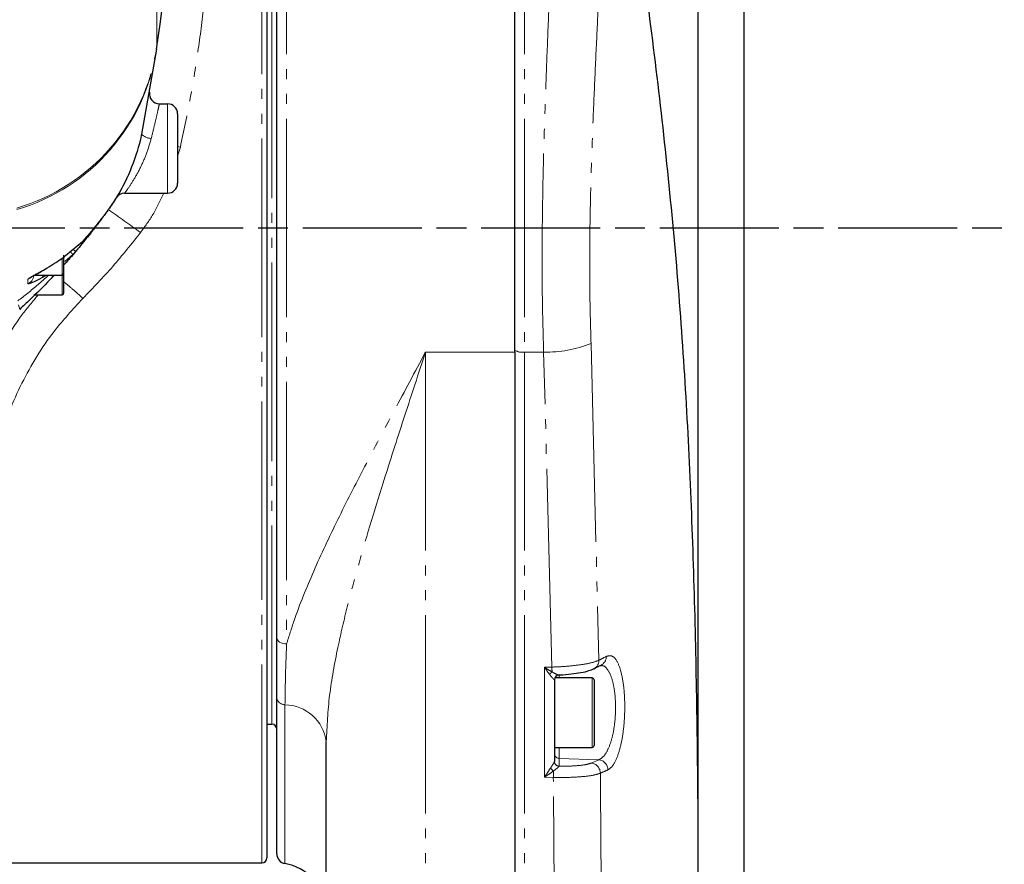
# Model space of a CAD drawing. Header units: millimetres. Extents: x 0 to 7327, y -11399 to -6123.
# Tile 63 of 87: x 3615 to 3715, y -9530 to -9445. Entities that reach past the tile are written whole.
import ezdxf

# ---------------------------------------------------------------- set-up
doc = ezdxf.new("R2010")
doc.units = ezdxf.units.MM
doc.linetypes.add('AM_ISO08W050', pattern=[18, 12, -1.5, 3, -1.5])
doc.linetypes.add('PHANTOM', pattern=[26.5, 20, -1.5, 1, -1.5, 1, -1.5])
for name, color, linetype, lineweight in [('AM_5', 3, 'Continuous', 25), ('AM_7', 4, 'AM_ISO08W050', 25), ('LineThick', 7, 'Continuous', 30)]:
    doc.layers.add(name, color=color, linetype=linetype, lineweight=lineweight)
doc.styles.add('HHI_Dims', font='simplex.shx', dxfattribs={"width": 0.8, "bigfont": 'whgtxt.shx'})
doc.dimstyles.new('HHI_Standard$0', dxfattribs={"dimtxt": 3.5, "dimasz": 3.5, "dimexe": 1, "dimexo": 1, "dimgap": 1.5, "dimtad": 1, "dimdec": 0, "dimdsep": 46, "dimtxsty": 'HHI_Dims', "dimcen": 0, "dimclrd": 1, "dimclre": 1, "dimclrt": 1, "dimadec": 3, "dimazin": 2, "dimtp": 0.1, "dimtm": 0.1, "dimtfac": 0.65, "dimtdec": 0, "dimtmove": 0, "dimatfit": 3, "dimldrblk": 'OPEN30', "dimfxl": 1, "dimlwd": -1, "dimlwe": -1, "dimarcsym": 1})

# ---------------------------------------------------------------- blocks, each defined once
blk = doc.blocks.new('*D85')
at = {"layer": 'AM_5', "color": 1, "transparency": 16777216}
for p, q in [((3454.169, -9948.31), (3454.169, -9196.861)), ((3688.428, -9947.768), (3688.428, -9196.861)), ((3670.928, -9201.861), (3471.669, -9201.861))]:
    blk.add_line(p, q, dxfattribs=at)
for points in [[(3471.669, -9198.944), (3471.669, -9204.778), (3454.169, -9201.861)], [(3670.928, -9198.944), (3670.928, -9204.778), (3688.428, -9201.861)]]:
    blk.add_solid(points, dxfattribs=at)
at = {"layer": 'Defpoints', "color": 0, "transparency": 16777216}
for p in [(3454.169, -9201.861), (3688.428, -9952.768), (3454.169, -9953.31)]:
    blk.add_point(p, dxfattribs=at)
at = {"layer": 'AM_5', "color": 1, "transparency": 16777216, "insert": (3571.299, -9176.861), "char_height": 35, "attachment_point": 5, "style": 'HHI_Dims'}
blk.add_mtext('267', dxfattribs=at)
blk = doc.blocks.new('_Open30')
at = {"color": 0, "linetype": 'ByBlock', "lineweight": -2}
for p, q in [((-1, 0.2679), (0, 0)), ((0, 0), (-1, -0.2679)), ((0, 0), (-1, 0))]:
    blk.add_line(p, q, dxfattribs=at)
blk = doc.blocks.new('*D86')
at = {"layer": 'AM_5', "color": 1, "transparency": 16777216}
for p, q in [((3458.788, -9560.78), (3458.788, -9307.147)), ((3683.798, -9560.822), (3683.798, -9307.147)), ((3666.298, -9312.147), (3476.288, -9312.147))]:
    blk.add_line(p, q, dxfattribs=at)
for points in [[(3476.288, -9309.23), (3476.288, -9315.063), (3458.788, -9312.147)], [(3666.298, -9309.23), (3666.298, -9315.063), (3683.798, -9312.147)]]:
    blk.add_solid(points, dxfattribs=at)
at = {"layer": 'Defpoints', "color": 0, "transparency": 16777216}
for p in [(3458.788, -9312.147), (3458.788, -9565.78), (3683.798, -9565.822)]:
    blk.add_point(p, dxfattribs=at)
at = {"layer": 'AM_5', "color": 1, "transparency": 16777216, "insert": (3571.293, -9287.147), "char_height": 35, "attachment_point": 5, "style": 'HHI_Dims'}
blk.add_mtext('225', dxfattribs=at)
blk = doc.blocks.new('A$C024A56F6')
at = {"color": 8, "linetype": 'PHANTOM', "lineweight": 18}
for p, q in [((2022.82, -2673.725), (2022.82, -2545.732)), ((2025.32, -2545.732), (2025.32, -2651.653)), ((2049.32, -2545.725), (2049.32, -2622.243)), ((2012.225, -2547.917), (2012.225, -2591.533)), ((2023.82, -2659.725), (2023.82, -2559.725)), ((2012.225, -2591.533), (2012.212, -2591.702)), ((2013.32, -2606.225), (2013.32, -2597.225)), ((2014.32, -2601.542), (2014.602, -2601.601)), ((2014.602, -2601.601), (2014.32, -2602.508)), ((2002.67, -2614.475), (2002.67, -2612.794)), ((2003.766, -2612.403), (2002.947, -2613.131)), ((2001.114, -2614.475), (2000.763, -2614.689)), ((2002.67, -2616.474), (2002.67, -2614.475)), ((1998.283, -2617.479), (1998.401, -2617.935)), ((2039.32, -2622.243), (2039.32, -2697.976)), ((2039.32, -2622.243), (2048.32, -2622.243)), ((2049.32, -2622.243), (2051.239, -2622.243)), ((2049.32, -2622.243), (2049.32, -2810.21)), ((2052.069, -2653.986), (2051.239, -2622.243)), ((2056.016, -2621.377), (2056.812, -2653.295)), ((2052.069, -2653.986), (2051.32, -2654.012)), ((2051.32, -2665.07), (2051.32, -2654.012)), ((2052.803, -2654.759), (2052.803, -2655.087)), ((2056.12, -2662.087), (2056.12, -2655.087)), ((2025.154, -2657.79), (2025.154, -2673.795)), ((2052.803, -2662.087), (2052.803, -2663.185)), ((2052.803, -2663.975), (2052.802, -2663.978)), ((2052.803, -2663.185), (2052.803, -2663.975)), ((2052.803, -2663.185), (2056.796, -2663.323)), ((2056.044, -2663.66), (2056.796, -2663.323)), ((2052.214, -2665.101), (2051.32, -2665.07))]:
    blk.add_line(p, q, dxfattribs=at)
at = {"color": 7, "linetype": 'Continuous', "lineweight": 25}
for p, q in [((2048.32, -2622.243), (2048.32, -2545.725)), ((2023.32, -2546.23), (2023.32, -2673.225)), ((2024.32, -2650.998), (2024.32, -2546.725)), ((2012.212, -2591.702), (2010.686, -2600.278)), ((2012.487, -2597.225), (2013.32, -2597.225)), ((2014.32, -2598.225), (2014.32, -2605.225)), ((2008.982, -2606.225), (2013.32, -2606.225)), ((2004.72, -2611.111), (2005.759, -2609.991)), ((2003.032, -2612.522), (2004.72, -2611.111)), ((2004.049, -2612.085), (2003.766, -2612.403)), ((2002.82, -2612.465), (2002.82, -2614.325)), ((2002.82, -2614.325), (2002.82, -2616.324)), ((1999.82, -2614.475), (2002.67, -2614.475)), ((1999.82, -2616.475), (2002.67, -2616.475)), ((2048.32, -2622.243), (2048.32, -2810.21)), ((2052.32, -2655.269), (2052.32, -2655.276)), ((2052.32, -2655.276), (2052.32, -2663.486)), ((2056.12, -2655.087), (2052.358, -2655.087)), ((2056.32, -2655.287), (2056.32, -2661.887)), ((2024.32, -2672.808), (2024.32, -2657.05)), ((2023.32, -2659.725), (2023.82, -2659.725)), ((2029.32, -2696.777), (2029.32, -2661.488)), ((2052.32, -2662.087), (2056.12, -2662.087)), ((1995.32, -2673.725), (2022.82, -2673.725))]:
    blk.add_line(p, q, dxfattribs=at)
at = {"color": 8, "linetype": 'PHANTOM', "lineweight": 18, "flags": 128}
for points in [[(1999.238, -2615.356), (1999.236, -2615.197), (1999.232, -2614.898)], [(2024.32, -2650.998), (2024.34, -2651.126), (2024.397, -2651.249), (2024.489, -2651.362), (2024.613, -2651.461), (2024.765, -2651.543), (2024.938, -2651.603), (2025.125, -2651.64), (2025.32, -2651.653)]]:
    blk.add_lwpolyline(points, dxfattribs=at)
at = {"color": 7, "linetype": 'Continuous', "lineweight": 25}
for centre, radius, start, end in [((1863.831, -2569.725), 150, 351.57476, 8.42524), ((2012.487, -2596.225), 1, 169.89244, 270), ((2013.32, -2598.225), 1, 0, 90), ((2013.32, -2605.225), 1, 270, 0), ((2008.982, -2607.225), 1, 90, 148.34808), ((2002.67, -2614.325), 0.15, 270, 0), ((2002.67, -2616.325), 0.15, 270, 0), ((2052.818, -2655.278), 0.498, 92.11596, 179.79238), ((2056.12, -2655.287), 0.2, 0, 90), ((2023.82, -2660.225), 0.5, 0, 90), ((2056.12, -2661.887), 0.2, 270, 0), ((2025.32, -2672.808), 1, 180, 260.40593), ((2022.82, -2673.225), 0.5, 270, 0), ((2024.32, -2678.725), 5, 7.44646, 80.40593)]:
    blk.add_arc(centre, radius, start, end, dxfattribs=at)
at = {"color": 8, "linetype": 'PHANTOM', "lineweight": 18}
for centre, radius, start, end in [((1992.496, -2588.589), 19.947, 286.32805, 351.51405), ((1992.514, -2588.766), 19.916, 286.30106, 351.52101), ((2011.689, -2599.323), 1.386, 223.61822, 269.00103), ((2007.318, -2607.877), 0.0232, 327.12285, 9.32387), ((1912.793, -2744.344), 166.008, 53.90856, 55.28323), ((2001.633, -2614.235), 2.811, 40.6452, 48.1934), ((2005.158, -2610.347), 2.062, 228.696, 237.44975), ((1998.822, -2613.986), 0.999, 294.24187, 315.39249), ((1998.824, -2614.45), 0.997, 294.56328, 359.95507), ((1999.13, -2615.333), 1.756, 21.50604, 29.276), ((2049.08, -2620.818), 1.445, 238.28413, 279.58536), ((2051.543, -2610.302), 11.944, 268.53783, 291.992), ((2056.629, -2652.936), 0.931, 298.06251, 1.95222), ((2179.157, -2649.512), 127.167, 182.01614, 182.23516), ((2055.884, -2653.328), 0.929, 297.90517, 2.00868), ((2052.633, -2655.256), 0.956, 124.87611, 146.37967), ((2025.166, -2656.937), 0.853, 187.64948, 269.16387), ((2025.091, -2662.056), 4.267, 7.64931, 89.16322), ((2052.817, -2662.689), 0.497, 180.34773, 268.37773), ((2052.817, -2663.478), 0.497, 180.34773, 268.37773), ((2052.816, -2663.483), 0.496, 180.44875, 268.31817), ((2055.927, -2664.683), 1.03, 359.85369, 83.5152), ((2056.685, -2664.346), 1.029, 359.96728, 83.77157), ((2052.924, -2663.489), 1.189, 213.99292, 234.65238), ((1878.105, -2658.939), 174.219, 357.97295, 358.18422)]:
    blk.add_arc(centre, radius, start, end, dxfattribs=at)
for points, knots in [([(2015.272, -2545.765), (2015.276, -2545.782), (2015.283, -2545.82), (2015.4, -2546.424), (2015.596, -2547.464), (2015.861, -2548.946), (2016.18, -2550.872), (2016.525, -2553.186), (2016.869, -2555.826), (2017.192, -2558.768), (2017.478, -2562.07), (2017.697, -2565.663), (2017.824, -2569.484), (2017.845, -2573.528), (2017.733, -2577.837), (2017.47, -2582.345), (2017.042, -2586.973), (2016.436, -2591.727), (2015.648, -2596.615), (2014.951, -2599.939), (2014.602, -2601.601)], [0, 0, 0, 0, 0.045978, 0.105098, 0.162524, 0.21995, 0.279052, 0.338154, 0.393237, 0.448321, 0.504865, 0.561407, 0.615423, 0.669436, 0.724962, 0.780485, 0.834548, 0.888609, 0.944304, 1, 1, 1, 1]), ([(2051.239, -2622.243), (2051.19, -2620.516), (2051.092, -2617.064), (2051.073, -2611.759), (2051.134, -2606.395), (2051.264, -2601.054), (2051.438, -2595.828), (2051.637, -2590.7), (2051.843, -2585.657), (2052.041, -2580.761), (2052.214, -2576.093), (2052.357, -2571.634), (2052.462, -2567.406), (2052.529, -2563.487), (2052.557, -2559.939), (2052.552, -2556.737), (2052.516, -2553.892), (2052.441, -2550.84), (2052.353, -2549.294), (2052.299, -2548.33)], [0, 0, 0, 0, 0.0554479, 0.110897, 0.1679815, 0.225067, 0.2804905, 0.3359142, 0.3929039, 0.4498939, 0.5060473, 0.5622007, 0.6199961, 0.6777914, 0.7337452, 0.7896991, 0.8472769, 0.9048547, 1, 1, 1, 1]), ([(2057.277, -2552.708), (2057.327, -2553.562), (2057.409, -2554.953), (2057.48, -2557.658), (2057.515, -2560.267), (2057.518, -2563.264), (2057.486, -2566.597), (2057.415, -2570.213), (2057.304, -2574.112), (2057.15, -2578.303), (2056.963, -2582.698), (2056.751, -2587.219), (2056.528, -2591.869), (2056.306, -2596.693), (2056.109, -2601.6), (2055.959, -2606.512), (2055.877, -2611.44), (2055.875, -2616.418), (2055.969, -2619.724), (2056.016, -2621.377)], [0, 0, 0, 0, 0.089453, 0.145851, 0.202249, 0.260252, 0.318255, 0.375067, 0.431878, 0.490293, 0.548708, 0.604588, 0.660468, 0.717897, 0.775325, 0.830639, 0.885952, 0.942977, 1, 1, 1, 1]), ([(2012.487, -2597.225), (2012.477, -2597.273), (2012.456, -2597.37), (2012.287, -2598.129), (2012.028, -2599.252), (2011.788, -2600.214), (2011.665, -2600.708)], [0, 0, 0, 0, 0.245302, 0.490961, 0.738811, 1, 1, 1, 1]), ([(2010.686, -2600.278), (2010.677, -2600.322), (2010.44, -2601.447), (2009.766, -2603.645), (2008.547, -2606.117), (2007.621, -2607.464), (2007.341, -2607.873)], [0, 0, 0, 0, 0.015898, 0.413196, 0.822025, 1, 1, 1, 1]), ([(2011.665, -2600.708), (2011.517, -2601.221), (2011.22, -2602.25), (2010.563, -2603.725), (2009.848, -2604.994), (2009.26, -2605.852), (2009.034, -2606.156), (2008.986, -2606.219), (2008.983, -2606.223), (2008.982, -2606.225)], [0, 0, 0, 0, 0.186948, 0.375409, 0.57493, 0.779735, 0.930032, 0.966243, 1, 1, 1, 1]), ([(2012.932, -2606.225), (2012.593, -2606.955), (2011.942, -2608.356), (2011.023, -2609.601), (2010.584, -2610.197)], [0, 0, 0, 0, 0.521092, 1, 1, 1, 1]), ([(2004.72, -2611.111), (2004.783, -2611.041), (2005.021, -2610.775), (2005.41, -2610.328), (2005.875, -2609.772), (2006.296, -2609.253), (2006.654, -2608.795), (2006.97, -2608.378), (2007.173, -2608.105), (2007.294, -2607.937), (2007.341, -2607.873)], [0, 0, 0, 0, 0.09193, 0.350426, 0.534184, 0.668275, 0.820482, 0.891987, 0.958394, 1, 1, 1, 1]), ([(2010.584, -2610.197), (2009.671, -2611.349), (2007.84, -2613.66), (2005.793, -2615.773), (2004.766, -2616.832)], [0, 0, 0, 0, 0.498536, 1, 1, 1, 1]), ([(1999.232, -2614.898), (1999.233, -2614.896), (1999.235, -2614.878), (1999.331, -2614.804), (1999.666, -2614.61), (2000.17, -2614.335), (2000.559, -2614.119), (2000.755, -2614.01)], [0, 0, 0, 0, 0.027381, 0.235879, 0.472772, 0.735042, 1, 1, 1, 1]), ([(1998.202, -2617.09), (1998.874, -2616.573), (1999.866, -2615.809), (2000.985, -2614.8), (2001.346, -2614.475)], [0, 0, 0, 0, 0.677479, 1, 1, 1, 1]), ([(2000.763, -2614.689), (2000.597, -2614.781), (2000.279, -2614.956), (1999.846, -2615.161), (1999.511, -2615.299), (1999.282, -2615.373), (1999.253, -2615.362), (1999.238, -2615.356)], [0, 0, 0, 0, 0.229061, 0.436997, 0.628834, 0.815473, 1, 1, 1, 1]), ([(2002.82, -2615.135), (2003.102, -2615.365), (2003.678, -2615.835), (2004.399, -2616.495), (2004.766, -2616.832)], [0, 0, 0, 0, 0.48941, 1, 1, 1, 1]), ([(1992.455, -2631.091), (1993.264, -2628.926), (1994.899, -2624.552), (1997.639, -2619.611), (1999.729, -2617.127), (2000.278, -2616.475)], [0, 0, 0, 0, 0.419173, 0.847378, 1, 1, 1, 1]), ([(2004.766, -2616.832), (2003.772, -2617.916), (2001.378, -2620.527), (1998.415, -2625.384), (1996.954, -2629.168), (1996.212, -2631.093)], [0, 0, 0, 0, 0.258687, 0.6229, 1, 1, 1, 1]), ([(2025.32, -2651.653), (2025.562, -2650.872), (2026.297, -2648.493), (2027.993, -2644.329), (2030.429, -2639.152), (2033.201, -2633.746), (2036.18, -2628.126), (2038.267, -2624.23), (2039.313, -2622.257), (2039.32, -2622.243)], [0, 0, 0, 0, 0.08728, 0.265798, 0.445026, 0.62391, 0.811268, 0.998645, 1, 1, 1, 1]), ([(2039.32, -2622.243), (2039.315, -2622.259), (2038.62, -2624.392), (2037.23, -2628.625), (2034.934, -2635.725), (2032.977, -2642.121), (2031.436, -2647.805), (2030.402, -2652.255), (2029.54, -2656.871), (2029.394, -2659.943), (2029.32, -2661.488)], [0, 0, 0, 0, 0.00115, 0.154025, 0.307419, 0.52365, 0.633032, 0.74239, 0.870427, 1, 1, 1, 1]), ([(2025.32, -2651.653), (2025.298, -2652.155), (2025.201, -2654.31), (2025.174, -2656.279), (2025.154, -2657.79)], [0, 0, 0, 0, 0.233119, 1, 1, 1, 1]), ([(2056.812, -2653.295), (2057.021, -2653.188), (2057.273, -2653.058), (2057.517, -2652.927), (2057.56, -2652.905)], [0, 0, 0, 0, 0.827171, 1, 1, 1, 1]), ([(2057.56, -2652.905), (2057.774, -2652.857), (2058.202, -2652.762), (2058.759, -2653.517), (2059.171, -2654.84), (2059.4, -2656.591), (2059.44, -2658.519), (2059.299, -2660.418), (2058.99, -2662.118), (2058.533, -2663.456), (2058.078, -2664.133), (2057.794, -2664.3), (2057.713, -2664.346)], [0, 0, 0, 0, 0.113475, 0.226907, 0.33731, 0.443054, 0.54502, 0.645248, 0.746129, 0.849818, 0.957764, 1, 1, 1, 1]), ([(2051.837, -2654.727), (2051.721, -2654.57), (2051.553, -2654.342), (2051.377, -2654.093), (2051.322, -2654.014), (2051.32, -2654.012)], [0, 0, 0, 0, 0.68454, 0.991575, 1, 1, 1, 1]), ([(2051.32, -2654.012), (2051.323, -2654.013), (2051.404, -2654.065), (2051.665, -2654.227), (2051.914, -2654.372), (2052.087, -2654.472)], [0, 0, 0, 0, 0.008448, 0.315438, 1, 1, 1, 1]), ([(2052.069, -2653.986), (2052.465, -2653.97), (2053.423, -2653.93), (2054.834, -2653.785), (2056.123, -2653.563), (2056.582, -2653.385), (2056.812, -2653.295)], [0, 0, 0, 0, 0.190817, 0.460557, 0.730276, 1, 1, 1, 1]), ([(2056.796, -2663.323), (2056.876, -2663.285), (2057.158, -2663.15), (2057.61, -2662.595), (2058.065, -2661.49), (2058.372, -2660.082), (2058.513, -2658.506), (2058.473, -2656.907), (2058.244, -2655.451), (2057.832, -2654.369), (2057.369, -2653.8), (2057.042, -2653.844), (2056.927, -2653.859)], [0, 0, 0, 0, 0.044871, 0.159336, 0.26884, 0.374928, 0.480028, 0.586897, 0.697959, 0.814377, 0.934498, 1, 1, 1, 1]), ([(2052.32, -2655.276), (2052.315, -2655.278), (2052.309, -2655.279), (2052.263, -2655.235), (2052.166, -2655.131), (2052.001, -2654.939), (2051.879, -2654.781), (2051.837, -2654.727)], [0, 0, 0, 0, 0.180898, 0.226778, 0.465368, 0.816646, 1, 1, 1, 1]), ([(2052.087, -2654.472), (2052.144, -2654.506), (2052.315, -2654.608), (2052.547, -2654.721), (2052.725, -2654.788), (2052.788, -2654.793), (2052.798, -2654.783), (2052.8, -2654.781)], [0, 0, 0, 0, 0.176014, 0.524513, 0.767954, 0.960196, 1, 1, 1, 1]), ([(2051.938, -2664.154), (2051.957, -2664.125), (2052.048, -2663.983), (2052.183, -2663.773), (2052.29, -2663.582), (2052.319, -2663.508), (2052.32, -2663.49), (2052.32, -2663.486)], [0, 0, 0, 0, 0.099913, 0.491922, 0.761697, 0.958526, 1, 1, 1, 1]), ([(2052.803, -2663.975), (2052.931, -2663.976), (2053.501, -2663.98), (2054.456, -2663.946), (2055.489, -2663.837), (2055.859, -2663.719), (2056.044, -2663.66)], [0, 0, 0, 0, 0.088222, 0.392277, 0.696134, 1, 1, 1, 1]), ([(2051.32, -2665.07), (2051.322, -2665.068), (2051.414, -2664.936), (2051.626, -2664.629), (2051.825, -2664.326), (2051.938, -2664.154)], [0, 0, 0, 0, 0.006981, 0.436711, 1, 1, 1, 1]), ([(2052.236, -2664.459), (2052.069, -2664.575), (2051.774, -2664.78), (2051.459, -2664.983), (2051.323, -2665.069), (2051.32, -2665.07)], [0, 0, 0, 0, 0.5633183, 0.9930234, 1, 1, 1, 1]), ([(2056.957, -2664.686), (2056.726, -2664.761), (2056.264, -2664.911), (2054.973, -2665.057), (2053.563, -2665.121), (2052.608, -2665.107), (2052.214, -2665.101)], [0, 0, 0, 0, 0.270063, 0.540089, 0.810258, 1, 1, 1, 1]), ([(2052.802, -2663.978), (2052.786, -2664), (2052.753, -2664.046), (2052.579, -2664.194), (2052.391, -2664.339), (2052.262, -2664.439), (2052.236, -2664.459)], [0, 0, 0, 0, 0.242016, 0.516419, 0.903917, 1, 1, 1, 1]), ([(2057.713, -2664.346), (2057.508, -2664.44), (2057.259, -2664.553), (2057.002, -2664.666), (2056.957, -2664.686)], [0, 0, 0, 0, 0.823367, 1, 1, 1, 1]), ([(2056.957, -2664.686), (2057.019, -2673.095), (2057.143, -2689.913), (2057.176, -2715.271), (2057.291, -2740.71), (2057.179, -2757.723), (2057.123, -2766.23)], [0, 0, 0, 0, 0.249676, 0.499351, 0.749676, 1, 1, 1, 1]), ([(2052.368, -2766.513), (2052.428, -2758.04), (2052.547, -2741.093), (2052.428, -2715.71), (2052.403, -2690.361), (2052.277, -2673.521), (2052.214, -2665.101)], [0, 0, 0, 0, 0.249663, 0.499332, 0.749666, 1, 1, 1, 1])]:
    blk.add_open_spline(points, degree=3, knots=knots, dxfattribs=at)
at = {"color": 7, "linetype": 'Continuous', "lineweight": 25}
for points, knots in [([(2057.893, -2862.147), (2058.379, -2858.186), (2059.7, -2847.423), (2062.134, -2829.905), (2064.491, -2809.524), (2065.936, -2789.111), (2066.738, -2766.604), (2066.938, -2742.015), (2066.791, -2715.367), (2066.859, -2689.722), (2066.853, -2665.086), (2066.403, -2641.459), (2065.203, -2617.896), (2062.825, -2594.451), (2060.079, -2574.659), (2058.599, -2562.664), (2058.075, -2558.42)], [0, 0, 0, 0, 0.039008, 0.106003, 0.17285, 0.239487, 0.306028, 0.393141, 0.480271, 0.567404, 0.645191, 0.722973, 0.800811, 0.878863, 0.957145, 1, 1, 1, 1]), ([(2010.686, -2600.278), (2010.677, -2600.322), (2010.44, -2601.45), (2009.765, -2603.652), (2008.544, -2606.13), (2007.618, -2607.48), (2007.337, -2607.889)], [0, 0, 0, 0, 0.015901, 0.413196, 0.822029, 1, 1, 1, 1]), ([(2007.337, -2607.889), (2007.309, -2607.928), (2007.235, -2608.031), (2007.111, -2608.202), (2006.915, -2608.469), (2006.702, -2608.757), (2006.451, -2609.092), (2006.167, -2609.466), (2005.935, -2609.766), (2005.794, -2609.946), (2005.759, -2609.991)], [0, 0, 0, 0, 0.030225, 0.08105, 0.140811, 0.283333, 0.420394, 0.61797, 0.906467, 1, 1, 1, 1]), ([(2005.749, -2610.002), (2005.41, -2610.43), (2004.869, -2611.114), (2004.272, -2611.821), (2004.049, -2612.085)], [0, 0, 0, 0, 0.626657, 1, 1, 1, 1]), ([(2004.049, -2612.085), (2004.041, -2612.094), (2003.658, -2612.544), (2003.236, -2613.035), (2002.865, -2613.434), (2002.82, -2613.482)], [0, 0, 0, 0, 0.017634, 0.883003, 1, 1, 1, 1]), ([(2000.755, -2614.01), (2001.329, -2613.669), (2002.11, -2613.205), (2002.839, -2612.665), (2003.032, -2612.522)], [0, 0, 0, 0, 0.7356189, 1, 1, 1, 1]), ([(1999.472, -2614.735), (1999.474, -2614.733), (1999.48, -2614.729), (1999.552, -2614.683), (1999.711, -2614.591), (2000.014, -2614.423), (2000.473, -2614.171), (2000.827, -2613.972), (2001.016, -2613.865)], [0, 0, 0, 0, 0.055909, 0.143192, 0.270154, 0.463046, 0.712341, 1, 1, 1, 1]), ([(2001.9, -2614.475), (2001.761, -2614.625), (2000.888, -2615.571), (1999.744, -2616.687), (1998.75, -2617.61), (1998.401, -2617.935)], [0, 0, 0, 0, 0.109561, 0.687267, 1, 1, 1, 1]), ([(2024.32, -2657.05), (2024.32, -2656.094), (2024.32, -2654.177), (2024.32, -2652.059), (2024.32, -2650.998)], [0, 0, 0, 0, 0.498691, 1, 1, 1, 1]), ([(2056.314, -2654.148), (2056.499, -2654.056), (2056.762, -2653.925), (2056.994, -2653.792), (2057.064, -2653.753)], [0, 0, 0, 0, 0.700163, 1, 1, 1, 1]), ([(2052.792, -2654.787), (2052.828, -2654.785), (2053.254, -2654.768), (2054.033, -2654.687), (2055.034, -2654.542), (2055.781, -2654.381), (2056.154, -2654.214), (2056.315, -2654.142)], [0, 0, 0, 0, 0.023226, 0.278229, 0.534453, 0.798656, 1, 1, 1, 1])]:
    blk.add_open_spline(points, degree=3, knots=knots, dxfattribs=at)

msp = doc.modelspace()

# ---------------------------------------------------------------- linework, layer by layer
at = {"layer": 'AM_7'}
msp.add_line((3427.923, -9465.689), (3714.666, -9465.689), dxfattribs=at)

# ---------------------------------------------------------------- block references
at = {"layer": 'LineThick'}
msp.add_blockref('A$C024A56F6', (1616.974, -6855.965), dxfattribs=at)

# ---------------------------------------------------------------- dimensions: what is measured, and where the dimension line sits
at = {"layer": 'AM_5'}
dim = msp.add_linear_dim(base=(3454.169, -9201.861), p1=(3688.428, -9952.768), p2=(3454.169, -9953.31), text='267', dimstyle='HHI_Standard$0', override={"dimscale": 5, "dimtxt": 7}, dxfattribs=at)
dim.commit()
dim.dimension.update_dxf_attribs({"geometry": '*D85', "text_midpoint": (3571.299, -9201.861), "dimtype": 160})
dim = msp.add_linear_dim(base=(3458.788, -9312.147), p1=(3683.798, -9565.822), p2=(3458.788, -9565.78), dimstyle='HHI_Standard$0', override={"dimscale": 5, "dimtxt": 7, "dimdec": 0}, dxfattribs=at)
dim.commit()
dim.dimension.update_dxf_attribs({"geometry": '*D86', "text_midpoint": (3571.293, -9287.147)})

doc.saveas('drawing.dxf')
